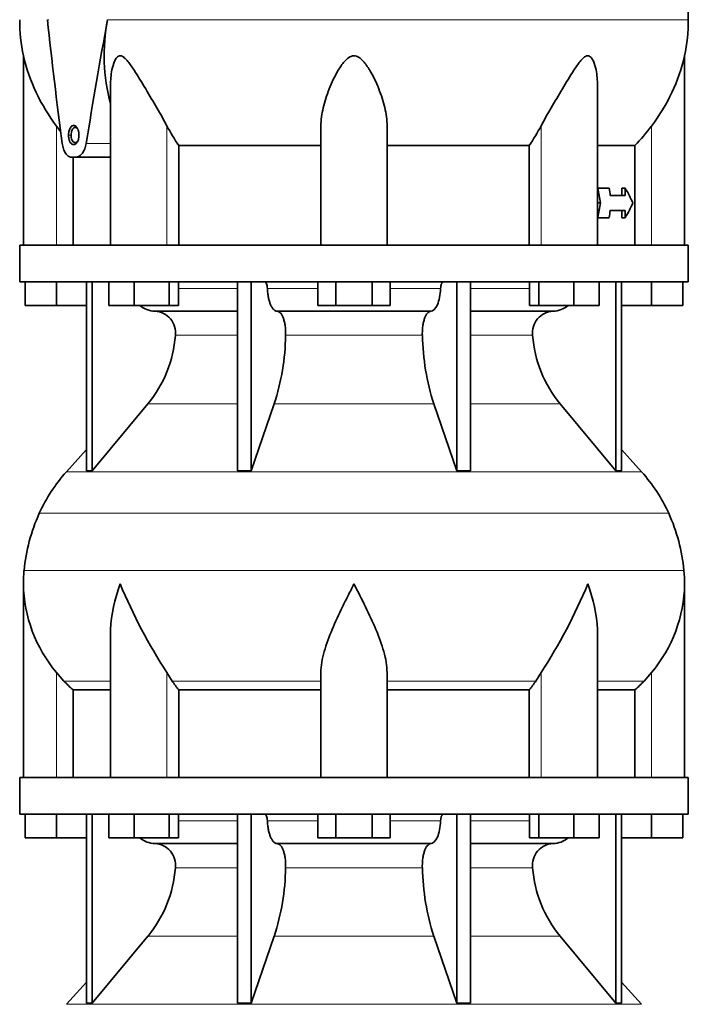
# Model space of a CAD drawing. Header units: millimetres. Extents: x 166 to 762, y -1995 to 1707.
# Tile 19 of 20: x 509 to 691, y 983 to 1251. Entities that reach past the tile are written whole.
import ezdxf

# ---------------------------------------------------------------- set-up
doc = ezdxf.new("R2010")
doc.units = ezdxf.units.MM
doc.layers.add('VSI134_DIFFUSORE', color=7, linetype='Continuous')
doc.layers.add('VSI134_TESTATA', color=7, linetype='Continuous')

# ---------------------------------------------------------------- blocks, each defined once
blk = doc.blocks.new('SE3')
at = {"layer": 'VSI134_DIFFUSORE', "color": 7, "linetype": 'Continuous', "lineweight": 35}
for p, q in [((690.77, 1189.68), (508.77, 1189.68)), ((508.77, 1189.68), (508.77, 1179.68)), ((690.77, 1179.68), (690.77, 1189.68)), ((508.77, 1179.68), (690.77, 1179.68)), ((510.27, 1173.28), (510.27, 1179.68)), ((510.27, 1173.28), (510.27, 1179.68)), ((518.77, 1173.28), (518.77, 1179.68)), ((526.95, 1179.68), (526.95, 1128.23)), ((528.48, 1179.68), (528.48, 1128.23)), ((533.02, 1173.28), (533.02, 1179.68)), ((539.96, 1173.28), (539.96, 1179.68)), ((549.44, 1173.28), (549.44, 1179.68)), ((551.98, 1173.28), (551.98, 1179.68)), ((568.08, 1179.68), (568.08, 1128.23)), ((571.77, 1179.68), (571.77, 1128.23)), ((589.96, 1173.28), (589.96, 1179.68)), ((594.87, 1173.28), (594.87, 1179.68)), ((604.68, 1173.28), (604.68, 1179.68)), ((609.59, 1173.28), (609.59, 1179.68)), ((627.78, 1179.68), (627.78, 1128.23)), ((631.47, 1179.68), (631.47, 1128.23)), ((647.57, 1173.28), (647.57, 1179.68)), ((650.11, 1173.28), (650.11, 1179.68)), ((659.59, 1173.28), (659.59, 1179.68)), ((666.53, 1173.28), (666.53, 1179.68)), ((671.07, 1179.68), (671.07, 1128.23)), ((672.6, 1179.68), (672.6, 1128.23)), ((680.77, 1173.28), (680.77, 1179.68)), ((689.27, 1173.28), (689.27, 1179.68)), ((518.77, 1173.28), (510.27, 1173.28)), ((526.95, 1173.28), (518.77, 1173.28)), ((539.96, 1173.28), (533.02, 1173.28)), ((549.44, 1173.28), (539.96, 1173.28)), ((551.98, 1173.28), (549.44, 1173.28)), ((594.87, 1173.28), (589.96, 1173.28)), ((604.68, 1173.28), (594.87, 1173.28)), ((609.59, 1173.28), (604.68, 1173.28)), ((650.11, 1173.28), (647.57, 1173.28)), ((659.59, 1173.28), (650.11, 1173.28)), ((666.53, 1173.28), (659.59, 1173.28)), ((680.77, 1173.28), (672.6, 1173.28)), ((689.27, 1173.28), (680.77, 1173.28)), ((545.6, 1171.68), (568.08, 1171.68)), ((578.86, 1171.68), (620.68, 1171.68)), ((631.47, 1171.68), (653.95, 1171.68)), ((528.48, 1128.23), (543.63, 1146.44)), ((571.77, 1128.23), (578.05, 1146.44)), ((621.5, 1146.44), (627.78, 1128.23)), ((655.92, 1146.44), (671.07, 1128.23)), ((526.95, 1134), (521.48, 1127.93)), ((678.07, 1127.93), (672.6, 1134)), ((526.95, 1128.23), (528.48, 1128.23)), ((568.08, 1128.23), (571.77, 1128.23)), ((627.78, 1128.23), (631.47, 1128.23)), ((671.07, 1128.23), (672.6, 1128.23)), ((509.77, 1097.42), (509.77, 1044.68)), ((689.77, 1044.68), (689.77, 1097.42)), ((533.5, 1084.04), (533.5, 1044.68)), ((666.05, 1044.68), (666.05, 1084.04)), ((520.78, 1070.98), (518.77, 1073.28)), ((550.28, 1070.98), (548.86, 1073.28)), ((590.77, 1044.68), (590.77, 1073.28)), ((608.77, 1044.68), (608.77, 1073.28)), ((650.69, 1073.28), (649.26, 1070.98)), ((680.77, 1073.28), (678.76, 1070.98)), ((523.3, 1068.54), (533.5, 1068.54)), ((523.3, 1044.68), (523.3, 1068.54)), ((552.06, 1068.54), (590.77, 1068.54)), ((552.06, 1044.68), (552.06, 1068.54)), ((608.77, 1068.54), (647.48, 1068.54)), ((647.48, 1068.54), (647.48, 1044.68)), ((666.05, 1068.54), (676.25, 1068.54)), ((676.25, 1068.54), (676.25, 1044.68)), ((690.77, 1044.68), (508.77, 1044.68)), ((508.77, 1044.68), (508.77, 1034.68)), ((690.77, 1034.68), (690.77, 1044.68)), ((508.77, 1034.68), (690.77, 1034.68)), ((510.27, 1028.28), (510.27, 1034.68)), ((510.27, 1028.28), (510.27, 1034.68)), ((518.77, 1028.28), (518.77, 1034.68)), ((526.95, 1034.68), (526.95, 983.23)), ((528.48, 1034.68), (528.48, 983.23)), ((533.02, 1028.28), (533.02, 1034.68)), ((539.96, 1028.28), (539.96, 1034.68)), ((549.44, 1028.28), (549.44, 1034.68)), ((551.98, 1028.28), (551.98, 1034.68)), ((568.08, 1034.68), (568.08, 983.23)), ((571.77, 1034.68), (571.77, 983.23)), ((589.96, 1028.28), (589.96, 1034.68)), ((594.87, 1028.28), (594.87, 1034.68)), ((604.68, 1028.28), (604.68, 1034.68)), ((609.59, 1028.28), (609.59, 1034.68)), ((627.78, 1034.68), (627.78, 983.23)), ((631.47, 1034.68), (631.47, 983.23)), ((647.57, 1028.28), (647.57, 1034.68)), ((650.11, 1028.28), (650.11, 1034.68)), ((659.59, 1028.28), (659.59, 1034.68)), ((666.53, 1028.28), (666.53, 1034.68)), ((671.07, 1034.68), (671.07, 983.23)), ((672.6, 1034.68), (672.6, 983.23)), ((680.77, 1028.28), (680.77, 1034.68)), ((689.27, 1028.28), (689.27, 1034.68)), ((518.77, 1028.28), (510.27, 1028.28)), ((526.95, 1028.28), (518.77, 1028.28)), ((539.96, 1028.28), (533.02, 1028.28)), ((549.44, 1028.28), (539.96, 1028.28)), ((551.98, 1028.28), (549.44, 1028.28)), ((594.87, 1028.28), (589.96, 1028.28)), ((604.68, 1028.28), (594.87, 1028.28)), ((609.59, 1028.28), (604.68, 1028.28)), ((650.11, 1028.28), (647.57, 1028.28)), ((659.59, 1028.28), (650.11, 1028.28)), ((666.53, 1028.28), (659.59, 1028.28)), ((680.77, 1028.28), (672.6, 1028.28)), ((689.27, 1028.28), (680.77, 1028.28)), ((545.6, 1026.68), (568.08, 1026.68)), ((578.86, 1026.68), (620.68, 1026.68)), ((631.47, 1026.68), (653.95, 1026.68)), ((528.48, 983.23), (543.63, 1001.44)), ((571.77, 983.23), (578.05, 1001.44)), ((621.5, 1001.44), (627.78, 983.23)), ((655.92, 1001.44), (671.07, 983.23)), ((526.95, 989), (521.48, 982.93)), ((678.07, 982.93), (672.6, 989)), ((526.95, 983.23), (528.48, 983.23)), ((568.08, 983.23), (571.77, 983.23)), ((627.78, 983.23), (631.47, 983.23)), ((671.07, 983.23), (672.6, 983.23))]:
    blk.add_line(p, q, dxfattribs=at)
at = {"layer": 'VSI134_DIFFUSORE', "color": 4, "linetype": 'Continuous', "lineweight": 9}
for p, q in [((551.98, 1177.91), (568.08, 1177.91)), ((576.2, 1177.91), (589.96, 1177.91)), ((609.59, 1177.91), (623.35, 1177.91)), ((631.47, 1177.91), (647.57, 1177.91)), ((568.08, 1165.14), (551.15, 1165.14)), ((618.38, 1165.14), (581.16, 1165.14)), ((648.4, 1165.14), (631.47, 1165.14)), ((543.63, 1146.44), (568.08, 1146.44)), ((578.05, 1146.44), (621.5, 1146.44)), ((631.47, 1146.44), (655.92, 1146.44)), ((521.48, 1127.93), (678.07, 1127.93)), ((685.44, 1116.67), (514.11, 1116.67)), ((509.95, 1101.04), (689.6, 1101.04)), ((518.77, 1044.68), (518.77, 1073.28)), ((548.86, 1044.68), (548.86, 1073.28)), ((650.69, 1044.68), (650.69, 1073.28)), ((680.77, 1044.68), (680.77, 1073.28)), ((533.5, 1070.98), (520.78, 1070.98)), ((590.77, 1070.98), (550.28, 1070.98)), ((608.77, 1070.98), (649.26, 1070.98)), ((666.05, 1070.98), (678.76, 1070.98)), ((551.98, 1032.91), (568.08, 1032.91)), ((576.2, 1032.91), (589.96, 1032.91)), ((609.59, 1032.91), (623.35, 1032.91)), ((631.47, 1032.91), (647.57, 1032.91)), ((568.08, 1020.14), (551.15, 1020.14)), ((618.38, 1020.14), (581.16, 1020.14)), ((648.4, 1020.14), (631.47, 1020.14)), ((543.63, 1001.44), (568.08, 1001.44)), ((578.05, 1001.44), (621.5, 1001.44)), ((631.47, 1001.44), (655.92, 1001.44)), ((521.48, 982.93), (678.07, 982.93))]:
    blk.add_line(p, q, dxfattribs=at)
at = {"layer": 'VSI134_DIFFUSORE', "color": 7, "linetype": 'Continuous', "lineweight": 35}
for centre, radius, start, end in [((545.83, 1178.36), 6.68, 229.5852, 268.0094), ((653.72, 1178.36), 6.68, 271.9979, 310.3729), ((545.31, 1165.82), 5.87, 353.3223, 87.2173), ((654.21, 1165.84), 5.85, 92.5772, 186.8833), ((517.84, 1167.66), 33.4, 320.5472, 355.6594), ((516.21, 1166.34), 64.97, 342.1602, 358.9354), ((684.85, 1166.59), 66.48, 181.2569, 197.6475), ((681.81, 1167.71), 33.51, 184.3996, 219.3938), ((554.17, 1098.48), 44, 138, 155.5912), ((645.37, 1098.48), 44, 24.4088, 42), ((558.73, 1096.42), 49, 155.5912, 174.5826), ((640.82, 1096.42), 49, 5.4174, 24.4088), ((548.27, 1097.41), 38.5, 174.5826, 180.0014), ((651.27, 1097.41), 38.5, 359.9671, 5.4174), ((548.47, 1098.09), 38.7, 181.0158, 219.8906), ((674.45, 1154.94), 149.81, 202.5842, 213.0334), ((525.1, 1154.94), 149.81, 326.9666, 337.4158), ((651.08, 1098.09), 38.7, 320.1094, 358.9842), ((583.4, 1093.2), 39.88, 213.8582, 218.2062), ((616.15, 1093.2), 39.88, 321.7938, 326.1418), ((545.83, 1033.36), 6.68, 229.5852, 268.0094), ((653.72, 1033.36), 6.68, 271.9979, 310.3729), ((545.31, 1020.82), 5.87, 353.3223, 87.2173), ((654.21, 1020.84), 5.85, 92.5772, 186.8833), ((517.84, 1022.66), 33.4, 320.5472, 355.6594), ((516.21, 1021.34), 64.97, 342.1602, 358.9354), ((684.85, 1021.59), 66.48, 181.2569, 197.6475), ((681.81, 1022.71), 33.51, 184.3996, 219.3938)]:
    blk.add_arc(centre, radius, start, end, dxfattribs=at)
for points, knots in [([(575.44, 1179.68), (575.49, 1179.68), (575.53, 1179.67), (575.62, 1179.63), (575.67, 1179.6), (575.8, 1179.47), (575.88, 1179.34), (576.02, 1179.01), (576.08, 1178.82), (576.16, 1178.39), (576.19, 1178.15), (576.2, 1177.91)], [0, 0, 0, 0, 0.125, 0.125, 0.25, 0.25, 0.5, 0.5, 0.75, 0.75, 1, 1, 1, 1]), ([(578.86, 1171.68), (578.7, 1171.68), (578.54, 1171.72), (578.3, 1171.84), (578.22, 1171.89), (578.06, 1172), (577.99, 1172.07), (577.76, 1172.29), (577.61, 1172.48), (577.33, 1172.93), (577.2, 1173.18), (576.96, 1173.74), (576.85, 1174.06), (576.65, 1174.73), (576.56, 1175.09), (576.41, 1175.84), (576.35, 1176.24), (576.25, 1177.06), (576.22, 1177.48), (576.2, 1177.91)], [0, 0, 0, 0, 0.125, 0.125, 0.1875, 0.1875, 0.25, 0.25, 0.375, 0.375, 0.5, 0.5, 0.625, 0.625, 0.75, 0.75, 0.875, 0.875, 1, 1, 1, 1]), ([(623.35, 1177.91), (623.27, 1176.2), (622.96, 1174.6), (621.98, 1172.33), (621.33, 1171.68), (620.68, 1171.68)], [0, 0, 0, 0, 0.5, 0.5, 1, 1, 1, 1]), ([(623.35, 1177.91), (623.36, 1178.15), (623.38, 1178.38), (623.45, 1178.71), (623.47, 1178.81), (623.53, 1179), (623.56, 1179.09), (623.63, 1179.26), (623.67, 1179.33), (623.75, 1179.45), (623.79, 1179.51), (623.88, 1179.6), (623.92, 1179.63), (624.01, 1179.67), (624.06, 1179.68), (624.11, 1179.68)], [0, 0, 0, 0, 0.25, 0.25, 0.375, 0.375, 0.5, 0.5, 0.625, 0.625, 0.75, 0.75, 0.875, 0.875, 1, 1, 1, 1]), ([(578.86, 1171.68), (578.94, 1171.68), (579.02, 1171.67), (579.18, 1171.63), (579.26, 1171.6), (579.49, 1171.47), (579.65, 1171.34), (579.94, 1171), (580.08, 1170.8), (580.27, 1170.44), (580.33, 1170.31), (580.45, 1170.03), (580.51, 1169.88), (580.67, 1169.42), (580.77, 1169.09), (580.89, 1168.55), (580.93, 1168.37), (580.99, 1167.99), (581.02, 1167.8), (581.1, 1167.21), (581.13, 1166.8), (581.17, 1165.97), (581.18, 1165.55), (581.16, 1165.14)], [0, 0, 0, 0, 0.0625, 0.0625, 0.125, 0.125, 0.25, 0.25, 0.375, 0.375, 0.4375, 0.4375, 0.5, 0.5, 0.625, 0.625, 0.6875, 0.6875, 0.75, 0.75, 0.875, 0.875, 1, 1, 1, 1]), ([(618.38, 1165.14), (618.37, 1165.55), (618.37, 1165.97), (618.4, 1166.59), (618.42, 1166.79), (618.45, 1167.2), (618.47, 1167.4), (618.55, 1167.99), (618.62, 1168.37), (618.74, 1168.91), (618.78, 1169.08), (618.88, 1169.42), (618.98, 1169.74), (619.09, 1170.03), (619.21, 1170.3), (619.27, 1170.44), (619.47, 1170.8), (619.61, 1171.01), (619.9, 1171.34), (620.05, 1171.47), (620.36, 1171.64), (620.52, 1171.68), (620.68, 1171.68)], [0, 0, 0, 0, 0.125, 0.125, 0.1875, 0.1875, 0.25, 0.25, 0.375, 0.375, 0.4375, 0.4375, 0.5, 0.5625, 0.5625, 0.625, 0.625, 0.75, 0.75, 0.875, 0.875, 1, 1, 1, 1]), ([(533.5, 1084.03), (533.5, 1084.35), (533.5, 1084.68), (533.65, 1089.05), (534.64, 1093.26), (536.13, 1097.41)], [0.4601729, 0.4601729, 0.4601729, 0.4601729, 0.5, 0.5, 1, 1, 1, 1]), ([(590.77, 1073.28), (590.77, 1075.11), (591.13, 1077.05), (592.23, 1080.99), (592.98, 1083), (594.69, 1087.1), (595.65, 1089.14), (597.15, 1092.22), (597.67, 1093.25), (598.71, 1095.32), (599.25, 1096.38), (599.77, 1097.41)], [0, 0, 0, 0, 0.25, 0.25, 0.5, 0.5, 0.75, 0.75, 0.875, 0.875, 1, 1, 1, 1]), ([(608.77, 1073.28), (608.77, 1075.11), (608.42, 1077.01), (607.32, 1080.97), (606.58, 1082.98), (604.04, 1089.05), (601.89, 1093.26), (599.77, 1097.41)], [0, 0, 0, 0, 0.25, 0.25, 0.5, 0.5, 1, 1, 1, 1]), ([(666.05, 1084.03), (666.05, 1084.35), (666.04, 1084.68), (665.89, 1089.05), (664.91, 1093.26), (663.41, 1097.41)], [0.4601729, 0.4601729, 0.4601729, 0.4601729, 0.5, 0.5, 1, 1, 1, 1]), ([(575.44, 1034.68), (575.49, 1034.68), (575.53, 1034.67), (575.62, 1034.63), (575.67, 1034.6), (575.8, 1034.47), (575.88, 1034.34), (576.02, 1034.01), (576.08, 1033.82), (576.16, 1033.39), (576.19, 1033.15), (576.2, 1032.91)], [0, 0, 0, 0, 0.125, 0.125, 0.25, 0.25, 0.5, 0.5, 0.75, 0.75, 1, 1, 1, 1]), ([(578.86, 1026.68), (578.7, 1026.68), (578.54, 1026.72), (578.3, 1026.84), (578.22, 1026.89), (578.06, 1027), (577.99, 1027.07), (577.76, 1027.29), (577.61, 1027.48), (577.33, 1027.93), (577.2, 1028.18), (576.96, 1028.74), (576.85, 1029.06), (576.65, 1029.73), (576.56, 1030.09), (576.41, 1030.84), (576.35, 1031.24), (576.25, 1032.06), (576.22, 1032.48), (576.2, 1032.91)], [0, 0, 0, 0, 0.125, 0.125, 0.1875, 0.1875, 0.25, 0.25, 0.375, 0.375, 0.5, 0.5, 0.625, 0.625, 0.75, 0.75, 0.875, 0.875, 1, 1, 1, 1]), ([(623.35, 1032.91), (623.27, 1031.2), (622.96, 1029.6), (621.98, 1027.33), (621.33, 1026.68), (620.68, 1026.68)], [0, 0, 0, 0, 0.5, 0.5, 1, 1, 1, 1]), ([(623.35, 1032.91), (623.36, 1033.15), (623.38, 1033.38), (623.45, 1033.71), (623.47, 1033.81), (623.53, 1034), (623.56, 1034.09), (623.63, 1034.26), (623.67, 1034.33), (623.75, 1034.45), (623.79, 1034.51), (623.88, 1034.6), (623.92, 1034.63), (624.01, 1034.67), (624.06, 1034.68), (624.11, 1034.68)], [0, 0, 0, 0, 0.25, 0.25, 0.375, 0.375, 0.5, 0.5, 0.625, 0.625, 0.75, 0.75, 0.875, 0.875, 1, 1, 1, 1]), ([(578.86, 1026.68), (578.94, 1026.68), (579.02, 1026.67), (579.18, 1026.63), (579.26, 1026.6), (579.49, 1026.47), (579.65, 1026.34), (579.94, 1026), (580.08, 1025.8), (580.27, 1025.44), (580.33, 1025.31), (580.45, 1025.03), (580.51, 1024.88), (580.67, 1024.42), (580.77, 1024.09), (580.89, 1023.55), (580.93, 1023.37), (580.99, 1022.99), (581.02, 1022.8), (581.1, 1022.21), (581.13, 1021.8), (581.17, 1020.97), (581.18, 1020.55), (581.16, 1020.14)], [0, 0, 0, 0, 0.0625, 0.0625, 0.125, 0.125, 0.25, 0.25, 0.375, 0.375, 0.4375, 0.4375, 0.5, 0.5, 0.625, 0.625, 0.6875, 0.6875, 0.75, 0.75, 0.875, 0.875, 1, 1, 1, 1]), ([(618.38, 1020.14), (618.37, 1020.55), (618.37, 1020.97), (618.4, 1021.59), (618.42, 1021.79), (618.45, 1022.2), (618.47, 1022.4), (618.55, 1022.99), (618.62, 1023.37), (618.74, 1023.91), (618.78, 1024.08), (618.88, 1024.42), (618.98, 1024.74), (619.09, 1025.03), (619.21, 1025.3), (619.27, 1025.44), (619.47, 1025.8), (619.61, 1026.01), (619.9, 1026.34), (620.05, 1026.47), (620.36, 1026.64), (620.52, 1026.68), (620.68, 1026.68)], [0, 0, 0, 0, 0.125, 0.125, 0.1875, 0.1875, 0.25, 0.25, 0.375, 0.375, 0.4375, 0.4375, 0.5, 0.5625, 0.5625, 0.625, 0.625, 0.75, 0.75, 0.875, 0.875, 1, 1, 1, 1])]:
    blk.add_open_spline(points, degree=3, knots=knots, dxfattribs=at)
for points in [[(523.3, 1068.54), (522.43, 1069.32), (521.59, 1070.14), (520.78, 1070.98)], [(678.76, 1070.98), (677.96, 1070.14), (677.12, 1069.32), (676.25, 1068.54)]]:
    blk.add_open_spline(points, degree=3, dxfattribs=at)
at = {"layer": 'VSI134_TESTATA', "color": 7, "linetype": 'Continuous', "lineweight": 35}
for p, q in [((690.77, 1251.1), (690.7, 1257.82)), ((509.77, 1241.27), (509.77, 1189.68)), ((689.77, 1189.68), (689.77, 1241.27)), ((533.5, 1233.19), (533.5, 1189.68)), ((666.05, 1189.68), (666.05, 1233.19)), ((590.77, 1189.68), (590.77, 1222.15)), ((608.77, 1189.68), (608.77, 1222.15)), ((552.06, 1216.87), (590.77, 1216.87)), ((552.06, 1189.68), (552.06, 1216.87)), ((608.77, 1216.87), (647.48, 1216.87)), ((647.48, 1216.87), (647.48, 1189.68)), ((666.05, 1216.87), (676.25, 1216.87)), ((676.25, 1216.87), (676.25, 1189.68)), ((524.09, 1213.68), (522.83, 1213.68)), ((523.3, 1189.68), (523.3, 1213.68)), ((524.09, 1213.68), (533.5, 1213.68)), ((666.05, 1205.18), (666.12, 1205.18)), ((669.21, 1205.18), (666.12, 1205.18)), ((672.68, 1203.18), (672.68, 1205.18)), ((672.68, 1205.18), (673.6, 1205.18)), ((673.6, 1205.18), (673.6, 1203.18)), ((673.6, 1203.18), (669.54, 1203.18)), ((666.05, 1201.18), (666.88, 1201.18)), ((673.6, 1199.18), (669.54, 1199.18)), ((672.68, 1197.18), (672.68, 1199.18)), ((673.6, 1199.18), (673.6, 1197.18)), ((666.05, 1197.18), (666.12, 1197.18)), ((669.21, 1197.18), (666.12, 1197.18)), ((672.68, 1197.18), (673.6, 1197.18))]:
    blk.add_line(p, q, dxfattribs=at)
at = {"layer": 'VSI134_TESTATA', "color": 4, "linetype": 'Continuous', "lineweight": 9}
for p, q in [((516.32, 1251.1), (516.68, 1251.11)), ((533.87, 1251.1), (532.69, 1251.1)), ((533.87, 1251.1), (690.77, 1251.1)), ((518.77, 1189.68), (518.77, 1222.15)), ((548.86, 1189.68), (548.86, 1222.15)), ((650.69, 1189.68), (650.69, 1222.15)), ((680.77, 1189.68), (680.77, 1222.15)), ((522.06, 1219.68), (522.76, 1219.68)), ((526.88, 1217.39), (533.5, 1217.39))]:
    blk.add_line(p, q, dxfattribs=at)
at = {"layer": 'VSI134_TESTATA', "color": 7, "linetype": 'Continuous', "lineweight": 35}
for centre, radius, start, end in [((557.63, 1251.1), 48.86, 179.997, 191.6158), ((583.09, 1241.37), 51.33, 169.0652, 194.946), ((641.91, 1251.1), 48.86, 348.3841, 359.9992), ((560.03, 1253.25), 51.67, 193.411, 217.0092), ((639.52, 1253.25), 51.67, 322.9908, 346.589), ((591.66, 1244.47), 48.27, 207.5442, 214.882), ((607.9, 1244.46), 48.25, 325.1162, 332.4576)]:
    blk.add_arc(centre, radius, start, end, dxfattribs=at)
for centre, major_axis, ratio, start_param, end_param in [((599.77, 1195.02), (-52.11, 339.42), 0.219797, 1.371178, 1.471162), ((599.77, 1195.02), (52.11, 339.42), 0.219797, 1.438638, 1.538622), ((74.3, 1171.49), (445.66, -468.57), 0.868163, 0.929446, 0.936037), ((60.49, 1188.09), (455.99, -479.52), 0.868157, 0.904938, 0.908156), ((599.77, 1207.85), (77.41, -20.53), 0.467437, 0.355072, 0.451875), ((74.3, 1230.87), (445.65, 468.57), 0.868163, -0.936043, -0.929452), ((60.41, 1214.27), (456.13, 479.47), 0.86817, -0.907936, -0.904719), ((599.77, 1194.52), (77.41, 20.53), 0.467437, -0.451875, -0.355072)]:
    blk.add_ellipse(centre, major_axis=major_axis, ratio=ratio, start_param=start_param, end_param=end_param, dxfattribs=at)
for points, knots in [([(533.5, 1233.19), (533.5, 1234.62), (533.61, 1236.04), (534.06, 1238.27), (534.28, 1239.09), (534.78, 1240.19), (534.98, 1240.54), (535.49, 1241.09), (535.81, 1241.28), (536.54, 1241.25), (536.91, 1241.04), (537.6, 1240.47), (537.91, 1240.12), (538.82, 1239), (539.38, 1238.18), (541, 1235.69), (542.04, 1233.95), (544.1, 1230.52), (545.1, 1228.82), (547.06, 1225.45), (548.02, 1223.76), (548.86, 1222.15)], [0.2714706, 0.2714706, 0.2714706, 0.2714706, 0.375, 0.375, 0.4375, 0.4375, 0.46875, 0.46875, 0.5, 0.5, 0.53125, 0.53125, 0.5625, 0.5625, 0.625, 0.625, 0.75, 0.75, 0.875, 0.875, 1, 1, 1, 1]), ([(608.77, 1222.15), (608.77, 1223.79), (608.54, 1225.45), (607.75, 1228.85), (607.19, 1230.59), (605.81, 1234.03), (605.01, 1235.76), (603.49, 1238.27), (602.93, 1239.1), (601.93, 1240.2), (601.57, 1240.55), (600.72, 1241.1), (600.22, 1241.28), (599.19, 1241.25), (598.71, 1241.04), (597.88, 1240.46), (597.53, 1240.11), (596.54, 1239), (595.99, 1238.17), (594.51, 1235.69), (593.71, 1233.97), (592.33, 1230.51), (591.79, 1228.81), (591.01, 1225.45), (590.77, 1223.77), (590.77, 1222.15)], [0, 0, 0, 0, 0.125, 0.125, 0.25, 0.25, 0.375, 0.375, 0.4375, 0.4375, 0.46875, 0.46875, 0.5, 0.5, 0.53125, 0.53125, 0.5625, 0.5625, 0.625, 0.625, 0.75, 0.75, 0.875, 0.875, 1, 1, 1, 1]), ([(666.05, 1233.19), (666.05, 1234.62), (665.93, 1236.04), (665.49, 1238.27), (665.26, 1239.1), (664.76, 1240.2), (664.56, 1240.55), (664.05, 1241.1), (663.73, 1241.28), (663, 1241.25), (662.63, 1241.04), (661.94, 1240.46), (661.63, 1240.11), (660.72, 1239), (660.17, 1238.17), (658.55, 1235.69), (657.52, 1233.97), (655.45, 1230.51), (654.44, 1228.81), (652.48, 1225.45), (651.53, 1223.77), (650.69, 1222.15)], [0.2712662, 0.2712662, 0.2712662, 0.2712662, 0.375, 0.375, 0.4375, 0.4375, 0.46875, 0.46875, 0.5, 0.5, 0.53125, 0.53125, 0.5625, 0.5625, 0.625, 0.625, 0.75, 0.75, 0.875, 0.875, 1, 1, 1, 1]), ([(522.06, 1219.68), (522.06, 1219.73), (522.06, 1219.81), (522.07, 1219.94), (522.08, 1220.06), (522.09, 1220.23), (522.12, 1220.44), (522.18, 1220.76), (522.29, 1221.14), (522.46, 1221.54), (522.67, 1221.86), (522.91, 1222.1), (523.18, 1222.25), (523.46, 1222.3), (523.74, 1222.25), (524.02, 1222.09), (524.27, 1221.85), (524.46, 1221.57), (524.59, 1221.31), (524.67, 1221.1), (524.75, 1220.88), (524.81, 1220.62), (524.87, 1220.34), (524.9, 1220.01), (524.91, 1219.79), (524.91, 1219.68)], [0, 0, 0, 0, 0.015529, 0.031061, 0.046634, 0.062286, 0.093574, 0.124778, 0.187255, 0.249886, 0.312707, 0.375618, 0.438647, 0.501816, 0.564875, 0.627704, 0.690659, 0.753928, 0.785507, 0.817229, 0.848504, 0.879754, 0.91981, 0.95967, 1, 1, 1, 1]), ([(522.76, 1219.68), (522.76, 1219.93), (522.81, 1220.42), (523, 1221.06), (523.3, 1221.54), (523.68, 1221.8), (524.09, 1221.79), (524.36, 1221.6), (524.5, 1221.45), (524.52, 1221.43)], [0, 0, 0, 0, 0.1111111, 0.2222222, 0.3333333, 0.4444444, 0.5555556, 0.6666667, 0.6848016, 0.6848016, 0.6848016, 0.6848016]), ([(524.91, 1219.68), (524.91, 1219.64), (524.91, 1219.56), (524.9, 1219.43), (524.89, 1219.3), (524.88, 1219.13), (524.85, 1218.93), (524.78, 1218.61), (524.67, 1218.23), (524.48, 1217.83), (524.26, 1217.5), (524, 1217.26), (523.73, 1217.11), (523.45, 1217.07), (523.17, 1217.12), (522.9, 1217.27), (522.66, 1217.52), (522.48, 1217.8), (522.36, 1218.06), (522.28, 1218.27), (522.21, 1218.49), (522.15, 1218.74), (522.1, 1219.03), (522.07, 1219.35), (522.06, 1219.57), (522.06, 1219.68)], [0, 0, 0, 0, 0.015529, 0.031061, 0.046634, 0.062286, 0.093574, 0.124778, 0.187254, 0.249885, 0.312705, 0.375618, 0.438648, 0.501817, 0.564876, 0.627705, 0.690661, 0.753931, 0.78551, 0.817232, 0.848506, 0.879756, 0.919811, 0.959671, 1, 1, 1, 1]), ([(524.51, 1217.93), (524.49, 1217.91), (524.36, 1217.76), (524.07, 1217.57), (523.66, 1217.58), (523.29, 1217.84), (522.99, 1218.33), (522.8, 1218.99), (522.76, 1219.45), (522.76, 1219.68)], [0.3134508, 0.3134508, 0.3134508, 0.3134508, 0.3333333, 0.4444444, 0.5555556, 0.6666667, 0.7777778, 0.8888889, 1, 1, 1, 1]), ([(522.83, 1213.68), (522.53, 1213.68), (522.25, 1213.77), (521.71, 1214.13), (521.47, 1214.38), (521.13, 1214.88), (521.03, 1215.07), (520.85, 1215.46), (520.76, 1215.68), (520.61, 1216.13), (520.55, 1216.37), (520.44, 1216.87), (520.39, 1217.12), (520.36, 1217.39)], [0, 0, 0, 0, 0.25, 0.25, 0.5, 0.5, 0.625, 0.625, 0.75, 0.75, 0.875, 0.875, 1, 1, 1, 1]), ([(526.88, 1217.39), (526.84, 1217.13), (526.79, 1216.87), (526.65, 1216.37), (526.57, 1216.13), (526.39, 1215.68), (526.29, 1215.46), (526.07, 1215.07), (525.96, 1214.88), (525.7, 1214.55), (525.57, 1214.4), (525.29, 1214.15), (525.15, 1214.04), (524.86, 1213.86), (524.7, 1213.8), (524.4, 1213.71), (524.25, 1213.68), (524.09, 1213.68)], [0, 0, 0, 0, 0.125, 0.125, 0.25, 0.25, 0.375, 0.375, 0.5, 0.5, 0.625, 0.625, 0.75, 0.75, 0.875, 0.875, 1, 1, 1, 1])]:
    blk.add_open_spline(points, degree=3, knots=knots, dxfattribs=at)
for points in [[(519.92, 1220.66), (519.53, 1221.15), (519.15, 1221.65), (518.77, 1222.15)], [(680.77, 1222.15), (679.38, 1220.27), (677.87, 1218.51), (676.25, 1216.87)]]:
    blk.add_open_spline(points, degree=3, dxfattribs=at)

msp = doc.modelspace()

# ---------------------------------------------------------------- block references
msp.add_blockref('SE3', (0, 0))

doc.saveas('drawing.dxf')
